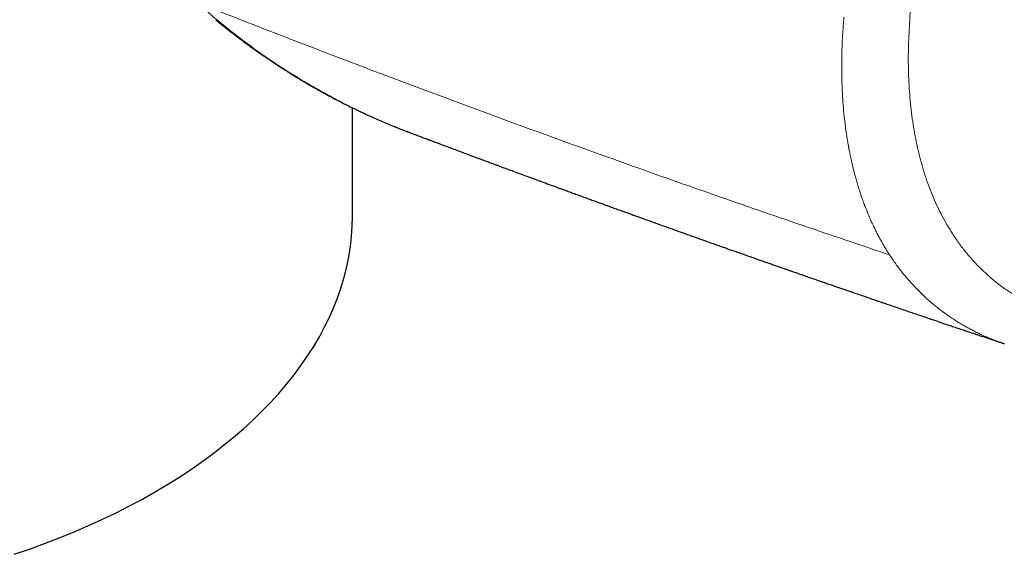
# Model space of a CAD drawing. Header units: millimetres. Extents: x 8 to 801, y 12 to 763.
# Tile 118 of 153: x 737 to 770, y 56 to 74. Entities that reach past the tile are written whole.
import ezdxf

# ---------------------------------------------------------------- set-up
doc = ezdxf.new("R2010")
doc.units = ezdxf.units.MM

msp = doc.modelspace()

# ---------------------------------------------------------------- linework, layer by layer
at = {"color": 7, "linetype": 'Continuous', "lineweight": 30}
for p, q in [((748.273, 67.243), (748.273, 70.92)), ((750.17, 70.099), (750.243, 70.072))]:
    msp.add_line(p, q, dxfattribs=at)
at = {"color": 7, "linetype": 'Continuous', "lineweight": 30, "flags": 128}
msp.add_lwpolyline([(736.773, 55.744), (737.291, 55.922), (737.8, 56.107), (738.3, 56.3), (738.792, 56.501), (739.275, 56.709), (739.747, 56.924), (740.21, 57.146), (740.663, 57.376), (741.105, 57.612), (741.537, 57.854), (741.957, 58.103), (742.365, 58.358), (742.762, 58.62), (743.147, 58.887), (743.52, 59.16), (743.88, 59.438), (744.228, 59.722), (744.563, 60.011), (744.884, 60.305), (745.192, 60.604), (745.486, 60.907), (745.766, 61.215), (746.033, 61.527), (746.285, 61.842), (746.522, 62.162), (746.745, 62.485), (746.954, 62.811), (747.147, 63.14), (747.326, 63.472), (747.489, 63.806), (747.638, 64.143), (747.77, 64.482), (747.888, 64.823), (747.99, 65.166), (748.076, 65.51), (748.147, 65.855), (748.202, 66.201), (748.242, 66.548), (748.265, 66.895), (748.273, 67.243)], dxfattribs=at)
at = {"color": 252, "linetype": 'Continuous', "lineweight": 0}
msp.add_arc((743.687, 73.995), 0.102, 232.0939, 265.7278, dxfattribs=at)
for points, knots in [([(787.619, 71.84), (787.739, 72.003), (787.98, 72.329), (788.331, 72.827), (788.673, 73.33), (789.006, 73.838), (789.327, 74.349), (789.638, 74.862), (789.938, 75.376), (790.23, 75.896), (790.514, 76.425), (790.79, 76.961), (791.06, 77.507), (791.32, 78.058), (791.57, 78.614), (791.809, 79.17), (792.036, 79.725), (792.251, 80.277), (792.454, 80.829), (792.647, 81.384), (792.829, 81.942), (793.001, 82.505), (793.162, 83.071), (793.312, 83.638), (793.448, 84.201), (793.572, 84.757), (793.683, 85.308), (793.782, 85.856), (793.87, 86.404), (793.946, 86.951), (794.011, 87.494), (794.063, 88.031), (794.103, 88.562), (794.131, 89.083), (794.147, 89.596), (794.151, 90.099), (794.143, 90.596), (794.124, 91.091), (794.092, 91.584), (794.049, 92.073), (793.993, 92.556), (793.926, 93.033), (793.847, 93.498), (793.758, 93.951), (793.659, 94.388), (793.55, 94.81), (793.43, 95.221), (793.298, 95.621), (793.156, 96.011), (793.002, 96.387), (792.838, 96.749), (792.665, 97.095), (792.484, 97.423), (792.294, 97.736), (792.096, 98.034), (791.888, 98.319), (791.67, 98.59), (791.444, 98.846), (791.21, 99.085), (790.969, 99.307), (790.722, 99.511), (790.469, 99.697), (790.21, 99.866), (789.944, 100.019), (789.696, 100.143), (789.468, 100.242), (789.261, 100.323), (789.051, 100.394), (788.836, 100.458), (788.618, 100.512), (788.402, 100.557), (788.226, 100.586), (788.09, 100.603), (787.988, 100.615), (787.881, 100.625), (787.768, 100.635), (787.658, 100.643), (787.555, 100.649), (787.48, 100.653), (787.426, 100.656), (787.388, 100.658), (787.35, 100.659), (787.311, 100.661), (787.275, 100.663), (787.242, 100.664), (787.214, 100.665), (787.187, 100.666), (787.16, 100.667), (787.135, 100.668), (787.11, 100.669), (787.084, 100.67), (787.059, 100.671), (787.033, 100.672), (786.987, 100.674), (786.922, 100.676), (786.844, 100.681), (786.786, 100.685), (786.748, 100.688), (786.718, 100.69), (786.683, 100.694), (786.64, 100.699), (786.598, 100.704), (786.539, 100.711), (786.464, 100.722), (786.374, 100.737), (786.286, 100.753), (786.201, 100.771), (786.059, 100.803), (785.858, 100.856), (785.602, 100.937), (785.342, 101.035), (785.078, 101.148), (784.811, 101.278), (784.548, 101.421), (784.293, 101.576), (784.083, 101.717), (783.915, 101.839), (783.787, 101.937), (783.664, 102.037), (783.546, 102.139), (783.43, 102.244), (783.324, 102.347), (783.224, 102.448), (783.131, 102.545), (783.038, 102.646), (782.944, 102.751), (782.853, 102.858), (782.768, 102.959), (782.689, 103.055), (782.611, 103.151), (782.528, 103.254), (782.445, 103.359), (782.36, 103.466), (782.298, 103.546), (782.254, 103.602), (782.231, 103.632), (782.208, 103.662), (782.185, 103.691), (782.168, 103.713), (782.151, 103.735), (782.133, 103.759), (782.107, 103.793), (782.074, 103.834), (782.036, 103.884), (781.992, 103.941), (781.942, 104.006), (781.885, 104.08), (781.827, 104.155), (781.772, 104.227), (781.723, 104.291), (781.676, 104.351), (781.558, 104.503), (781.361, 104.754), (781.083, 105.107), (780.799, 105.468), (780.515, 105.829), (780.229, 106.19), (779.943, 106.55), (779.58, 107.006), (779.141, 107.556), (778.625, 108.201), (778.106, 108.846), (777.585, 109.491), (777.062, 110.136), (776.536, 110.782), (775.889, 111.573), (775.118, 112.512), (774.219, 113.599), (773.312, 114.689), (772.396, 115.782), (771.471, 116.879), (770.539, 117.979), (769.627, 119.046), (768.739, 120.079), (767.877, 121.076), (767.014, 122.067), (766.151, 123.053), (765.286, 124.034), (764.339, 125.101), (763.308, 126.254), (762.19, 127.493), (761.191, 128.589), (760.315, 129.544), (759.691, 130.219), (759.302, 130.638), (759.146, 130.806), (759.096, 130.86), (759.043, 130.917), (758.993, 130.97), (758.947, 131.02), (758.904, 131.064), (758.859, 131.111), (758.814, 131.158), (758.76, 131.213), (758.701, 131.272), (758.634, 131.335), (758.569, 131.394), (758.507, 131.447), (758.447, 131.495), (758.369, 131.554), (758.271, 131.62), (758.15, 131.688), (758.028, 131.745), (757.901, 131.79), (757.767, 131.825), (757.614, 131.854), (757.443, 131.872), (757.253, 131.876), (757.056, 131.866), (756.852, 131.841), (756.654, 131.804), (756.468, 131.76), (756.3, 131.71), (756.135, 131.652), (755.974, 131.584), (755.814, 131.506), (755.65, 131.413), (755.481, 131.303), (755.304, 131.173), (755.164, 131.056), (755.058, 130.962), (754.987, 130.896), (754.916, 130.827), (754.844, 130.756), (754.771, 130.681), (754.683, 130.587), (754.575, 130.469), (754.445, 130.321), (754.326, 130.181), (754.224, 130.061), (754.144, 129.964), (754.065, 129.869), (753.977, 129.762), (753.883, 129.648), (753.786, 129.529), (753.689, 129.412), (753.591, 129.292), (753.491, 129.17), (753.339, 128.985), (753.14, 128.74), (752.896, 128.439), (752.656, 128.14), (752.303, 127.696), (751.835, 127.1), (751.262, 126.357), (750.885, 125.855), (750.697, 125.605)], [0, 0, 0, 0, 0.004876, 0.009718, 0.01453, 0.019317, 0.024082, 0.028747, 0.0334, 0.038047, 0.04269, 0.047423, 0.052162, 0.056912, 0.061677, 0.066459, 0.071142, 0.07581, 0.080467, 0.085116, 0.089836, 0.094579, 0.099351, 0.104156, 0.108965, 0.11367, 0.118381, 0.123103, 0.12784, 0.132636, 0.137418, 0.142191, 0.146957, 0.151722, 0.156404, 0.161092, 0.16579, 0.170502, 0.175341, 0.180197, 0.185075, 0.189979, 0.194927, 0.199775, 0.204582, 0.209352, 0.21409, 0.218904, 0.223714, 0.228525, 0.23334, 0.238144, 0.242842, 0.247539, 0.252238, 0.256943, 0.261707, 0.266446, 0.271164, 0.275866, 0.280556, 0.285155, 0.289751, 0.294348, 0.298951, 0.302304, 0.305664, 0.309032, 0.31241, 0.3158, 0.319202, 0.322336, 0.323774, 0.325286, 0.326871, 0.328531, 0.330264, 0.331722, 0.333033, 0.333562, 0.334104, 0.33466, 0.335228, 0.33581, 0.336232, 0.336642, 0.337052, 0.337421, 0.337789, 0.338158, 0.338526, 0.338894, 0.339262, 0.33963, 0.34092, 0.342067, 0.34307, 0.343425, 0.343758, 0.344372, 0.345007, 0.345642, 0.346277, 0.347637, 0.348998, 0.350332, 0.351614, 0.35291, 0.35686, 0.360947, 0.365028, 0.36943, 0.373913, 0.37841, 0.382841, 0.387212, 0.389627, 0.391984, 0.394283, 0.396524, 0.398708, 0.400988, 0.402828, 0.404706, 0.406621, 0.408573, 0.410564, 0.412397, 0.41397, 0.415653, 0.417445, 0.419347, 0.421111, 0.42296, 0.423459, 0.423963, 0.424473, 0.424989, 0.425453, 0.425632, 0.42608, 0.426658, 0.427365, 0.428202, 0.429169, 0.430266, 0.431492, 0.432948, 0.434078, 0.435152, 0.43617, 0.437132, 0.442899, 0.44905, 0.455202, 0.461356, 0.467511, 0.473668, 0.479826, 0.490825, 0.501829, 0.512837, 0.52385, 0.534867, 0.54589, 0.556917, 0.575436, 0.594025, 0.612685, 0.631416, 0.650217, 0.669088, 0.687952, 0.705145, 0.722245, 0.739251, 0.756164, 0.772985, 0.789715, 0.811021, 0.832238, 0.853366, 0.867263, 0.881124, 0.887941, 0.888706, 0.889713, 0.8907, 0.891615, 0.89246, 0.893233, 0.893935, 0.894888, 0.895668, 0.896847, 0.898034, 0.899151, 0.900198, 0.901175, 0.902083, 0.903981, 0.905799, 0.90754, 0.909276, 0.911076, 0.912945, 0.915275, 0.91764, 0.920044, 0.922494, 0.924996, 0.927064, 0.929025, 0.930883, 0.932754, 0.934576, 0.936355, 0.938382, 0.940422, 0.942494, 0.94333, 0.94418, 0.945043, 0.945921, 0.946812, 0.947719, 0.94921, 0.950856, 0.952656, 0.95379, 0.954782, 0.955761, 0.956859, 0.958189, 0.959418, 0.960648, 0.961946, 0.963245, 0.964523, 0.967843, 0.971012, 0.97403, 0.977243, 0.984877, 0.992461, 1, 1, 1, 1]), ([(765.811, 80.805), (765.871, 80.697), (765.992, 80.481), (766.165, 80.149), (766.327, 79.806), (766.473, 79.448), (766.605, 79.08), (766.723, 78.702), (766.829, 78.317), (766.924, 77.923), (767.008, 77.518), (767.082, 77.102), (767.144, 76.676), (767.194, 76.24), (767.232, 75.796), (767.253, 75.376), (767.261, 74.98), (767.256, 74.611), (767.242, 74.237), (767.221, 73.86), (767.207, 73.608), (767.2, 73.482)], [0, 0, 0, 0, 0.056254, 0.112459, 0.168616, 0.224754, 0.28089, 0.336013, 0.391108, 0.446168, 0.501197, 0.5572, 0.613176, 0.669118, 0.725026, 0.780902, 0.824765, 0.868591, 0.912404, 0.95621, 1, 1, 1, 1]), ([(766.537, 65.921), (765.545, 66.256), (763.56, 66.925), (760.596, 67.95), (757.644, 68.992), (754.703, 70.052), (751.773, 71.129), (748.855, 72.225), (745.947, 73.336), (744.019, 74.091), (743.055, 74.469)], [0, 0, 0, 0, 0.125, 0.25, 0.375, 0.5, 0.625, 0.75, 0.875, 1, 1, 1, 1]), ([(743.055, 74.469), (743.055, 74.469), (743.056, 74.467), (743.063, 74.461), (743.09, 74.432), (743.134, 74.388), (743.19, 74.332), (743.242, 74.282), (743.295, 74.231), (743.383, 74.15), (743.509, 74.037), (743.623, 73.942), (743.68, 73.894)], [0, 0, 0, 0, 0.000995, 0.009407, 0.033372, 0.150062, 0.237609, 0.325155, 0.412651, 0.500132, 0.7501, 1, 1, 1, 1]), ([(764.984, 74.002), (764.983, 73.987), (764.98, 73.955), (764.978, 73.924), (764.977, 73.909)], [0, 0, 0, 0, 0.4999871, 1, 1, 1, 1]), ([(743.68, 73.894), (743.941, 73.684), (744.451, 73.274), (745.221, 72.718), (745.872, 72.282), (746.404, 71.95), (746.821, 71.701), (747.258, 71.453), (747.876, 71.119), (748.678, 70.722), (749.408, 70.402), (749.895, 70.206), (750.069, 70.137), (750.161, 70.103), (750.17, 70.099)], [0, 0, 0, 0, 0.1316, 0.256511, 0.374741, 0.441289, 0.50552, 0.567436, 0.641152, 0.785542, 0.924927, 0.960608, 0.995946, 1, 1, 1, 1]), ([(764.977, 73.909), (764.964, 73.739), (764.938, 73.399), (764.919, 72.983), (764.912, 72.727), (764.911, 72.628), (764.91, 72.6), (764.91, 72.573), (764.909, 72.546), (764.909, 72.519), (764.909, 72.495), (764.909, 72.465), (764.908, 72.425), (764.908, 72.37), (764.908, 72.301), (764.908, 72.219), (764.909, 72.121), (764.911, 72.011), (764.913, 71.89), (764.917, 71.756), (764.921, 71.644), (764.925, 71.557), (764.928, 71.498), (764.931, 71.437), (764.934, 71.375), (764.938, 71.315), (764.941, 71.266), (764.946, 71.178), (764.962, 70.954), (764.996, 70.591), (765.049, 70.163), (765.1, 69.832), (765.134, 69.643), (765.146, 69.575), (765.149, 69.557), (765.153, 69.538), (765.156, 69.52), (765.16, 69.501), (765.163, 69.482), (765.17, 69.447), (765.181, 69.392), (765.197, 69.312), (765.217, 69.221), (765.239, 69.118), (765.265, 69.004), (765.295, 68.879), (765.329, 68.745), (765.367, 68.601), (765.41, 68.448), (765.458, 68.287), (765.509, 68.123), (765.563, 67.959), (765.603, 67.842), (765.631, 67.766), (765.643, 67.733), (765.655, 67.699), (765.667, 67.666), (765.68, 67.632), (765.693, 67.598), (765.706, 67.564), (765.751, 67.449), (765.828, 67.258), (765.943, 66.999), (766.059, 66.756), (766.177, 66.527), (766.297, 66.313), (766.416, 66.112), (766.497, 65.984), (766.537, 65.922)], [0, 0, 0, 0, 0.053285, 0.106604, 0.132895, 0.135847, 0.138799, 0.141751, 0.144703, 0.147655, 0.150607, 0.152428, 0.157403, 0.163437, 0.170532, 0.179882, 0.190603, 0.202694, 0.216156, 0.230992, 0.247201, 0.253671, 0.260337, 0.267198, 0.274255, 0.281508, 0.287371, 0.29108, 0.311488, 0.364221, 0.416993, 0.463465, 0.483923, 0.486219, 0.488516, 0.490813, 0.49311, 0.495407, 0.497704, 0.500001, 0.508438, 0.518368, 0.529792, 0.542712, 0.557127, 0.573038, 0.590448, 0.608964, 0.628921, 0.650321, 0.673165, 0.694463, 0.716883, 0.721419, 0.725998, 0.730621, 0.735286, 0.739996, 0.744748, 0.749544, 0.754383, 0.793431, 0.831163, 0.867575, 0.902667, 0.936437, 0.968882, 1, 1, 1, 1]), ([(767.2, 73.482), (767.193, 73.329), (767.179, 73.022), (767.172, 72.57), (767.178, 72.126), (767.196, 71.691), (767.227, 71.266), (767.269, 70.853), (767.322, 70.45), (767.387, 70.056), (767.463, 69.669), (767.552, 69.289), (767.653, 68.917), (767.766, 68.556), (767.89, 68.205), (768.026, 67.868), (768.171, 67.544), (768.327, 67.233), (768.493, 66.933), (768.612, 66.742), (768.672, 66.647)], [0, 0, 0, 0, 0.05636, 0.112674, 0.168957, 0.225207, 0.28142, 0.33659, 0.391719, 0.446804, 0.501845, 0.557838, 0.613782, 0.669676, 0.725519, 0.781312, 0.836059, 0.890757, 0.945404, 1, 1, 1, 1]), ([(768.672, 66.647), (768.744, 66.539), (768.888, 66.323), (769.121, 66.021), (769.367, 65.733), (769.625, 65.463), (769.896, 65.21), (770.179, 64.973), (770.464, 64.759), (770.751, 64.567), (771.037, 64.395), (771.332, 64.237), (771.635, 64.093), (771.945, 63.964), (772.271, 63.846), (772.615, 63.741), (772.976, 63.651), (773.345, 63.578), (773.72, 63.523), (774.102, 63.486), (774.49, 63.466), (774.873, 63.465), (775.249, 63.48), (775.619, 63.509), (775.993, 63.554), (776.371, 63.614), (776.752, 63.69), (777.132, 63.78), (777.512, 63.885), (777.891, 64.003), (778.273, 64.136), (778.656, 64.283), (779.04, 64.446), (779.426, 64.623), (779.813, 64.814), (780.201, 65.021), (780.589, 65.242), (780.977, 65.478), (781.365, 65.727), (781.752, 65.99), (782.138, 66.267), (782.524, 66.557), (782.908, 66.859), (783.289, 67.175), (783.669, 67.502), (784.047, 67.842), (784.421, 68.194), (784.792, 68.557), (785.161, 68.932), (785.525, 69.317), (785.885, 69.714), (786.241, 70.12), (786.593, 70.536), (786.94, 70.962), (787.283, 71.396), (787.507, 71.692), (787.619, 71.84)], [0, 0, 0, 0, 0.020294, 0.040565, 0.060815, 0.081047, 0.101263, 0.121465, 0.141652, 0.160143, 0.178621, 0.197087, 0.215541, 0.233982, 0.252411, 0.272501, 0.292575, 0.312633, 0.332677, 0.352705, 0.372719, 0.392719, 0.411041, 0.429352, 0.447653, 0.465945, 0.48423, 0.502509, 0.520308, 0.538105, 0.555897, 0.573685, 0.591467, 0.609243, 0.627015, 0.644783, 0.662548, 0.680312, 0.698074, 0.715835, 0.733595, 0.751355, 0.769113, 0.786869, 0.804625, 0.822379, 0.840132, 0.857885, 0.875638, 0.893392, 0.911149, 0.92891, 0.946676, 0.964447, 0.982222, 1, 1, 1, 1]), ([(766.537, 65.922), (766.607, 65.818), (766.748, 65.609), (766.973, 65.314), (767.21, 65.032), (767.449, 64.774), (767.687, 64.539), (767.914, 64.334), (768.098, 64.181), (768.217, 64.087), (768.265, 64.05), (768.283, 64.036), (768.289, 64.032), (768.295, 64.027), (768.3, 64.023), (768.306, 64.019), (768.31, 64.016), (768.315, 64.012), (768.322, 64.006), (768.334, 63.998), (768.35, 63.986), (768.373, 63.969), (768.405, 63.946), (768.446, 63.916), (768.497, 63.879), (768.561, 63.835), (768.635, 63.784), (768.719, 63.729), (768.811, 63.669), (768.911, 63.607), (769.019, 63.543), (769.136, 63.476), (769.264, 63.406), (769.402, 63.334), (769.544, 63.263), (769.689, 63.195), (769.838, 63.129), (769.976, 63.071), (770.103, 63.021), (770.211, 62.981), (770.288, 62.953), (770.332, 62.938), (770.345, 62.933), (770.359, 62.928), (770.373, 62.923), (770.387, 62.919), (770.409, 62.911), (770.426, 62.906), (770.438, 62.902)], [0, 0, 0, 0, 0.071969, 0.143992, 0.216071, 0.288207, 0.351739, 0.415318, 0.471308, 0.495956, 0.506803, 0.508223, 0.509644, 0.511065, 0.512485, 0.513906, 0.515327, 0.515641, 0.517941, 0.520603, 0.52417, 0.530331, 0.5381, 0.547477, 0.560852, 0.576544, 0.594555, 0.614885, 0.637537, 0.660775, 0.686038, 0.713329, 0.742648, 0.773998, 0.80738, 0.83844, 0.871077, 0.905292, 0.92874, 0.952876, 0.974686, 0.977582, 0.980486, 0.9834, 0.986323, 0.989256, 0.992197, 1, 1, 1, 1])]:
    msp.add_open_spline(points, degree=3, knots=knots, dxfattribs=at)
at = {"color": 7, "linetype": 'Continuous', "lineweight": 30}
for points, knots in [([(743.625, 73.915), (743.705, 73.85), (743.862, 73.722), (744.092, 73.54), (744.309, 73.372), (744.515, 73.217), (744.706, 73.076), (744.883, 72.947), (745.046, 72.831), (745.197, 72.726), (745.331, 72.634), (745.448, 72.554), (745.551, 72.485), (745.642, 72.424), (745.721, 72.372), (745.787, 72.329), (745.84, 72.295), (745.88, 72.268), (745.914, 72.247), (745.94, 72.23), (745.96, 72.217), (745.976, 72.207), (745.993, 72.196), (746.016, 72.182), (746.043, 72.165), (746.079, 72.142), (746.126, 72.112), (746.184, 72.076), (746.248, 72.036), (746.336, 71.982), (746.452, 71.911), (746.598, 71.824), (746.758, 71.729), (746.934, 71.628), (747.124, 71.52), (747.331, 71.406), (747.552, 71.286), (747.789, 71.162), (748.021, 71.043), (748.244, 70.933), (748.449, 70.834), (748.647, 70.741), (748.836, 70.654), (749.032, 70.566), (749.232, 70.479), (749.435, 70.392), (749.623, 70.314), (749.796, 70.244), (749.953, 70.182), (750.076, 70.134), (750.147, 70.107), (750.17, 70.098)], [0, 0, 0, 0, 0.04044, 0.078541, 0.11432, 0.147788, 0.178959, 0.207346, 0.233533, 0.257528, 0.279334, 0.297264, 0.313392, 0.327722, 0.340253, 0.35099, 0.358565, 0.364895, 0.36998, 0.374467, 0.377133, 0.379149, 0.381886, 0.385347, 0.389531, 0.394438, 0.402366, 0.411551, 0.421453, 0.431998, 0.452429, 0.47491, 0.499442, 0.526025, 0.555065, 0.586214, 0.619476, 0.654855, 0.692356, 0.72327, 0.753694, 0.782711, 0.810322, 0.836527, 0.867908, 0.896997, 0.923791, 0.948286, 0.97048, 0.990368, 1, 1, 1, 1]), ([(750.243, 70.071), (750.244, 70.071), (750.283, 70.056), (750.356, 70.029), (750.459, 69.99), (750.545, 69.958), (750.621, 69.929), (750.694, 69.901), (750.777, 69.87), (750.87, 69.835), (750.973, 69.797), (751.107, 69.746), (751.272, 69.684), (751.466, 69.612), (751.665, 69.537), (751.87, 69.461), (752.055, 69.391), (752.217, 69.331), (752.35, 69.281), (752.474, 69.235), (752.587, 69.193), (752.69, 69.155), (752.779, 69.122), (752.858, 69.092), (752.934, 69.064), (753.015, 69.034), (753.104, 69.001), (753.202, 68.965), (753.307, 68.926), (753.452, 68.872), (753.634, 68.805), (753.846, 68.726), (754.052, 68.651), (754.25, 68.578), (754.439, 68.508), (754.618, 68.442), (754.781, 68.382), (754.914, 68.334), (755.02, 68.295), (755.106, 68.263), (755.198, 68.23), (755.299, 68.192), (755.412, 68.151), (755.544, 68.103), (755.694, 68.048), (755.858, 67.988), (756.021, 67.929), (756.181, 67.871), (756.337, 67.814), (756.489, 67.759), (756.636, 67.705), (756.778, 67.654), (756.905, 67.608), (757.017, 67.567), (757.114, 67.532), (757.205, 67.499), (757.291, 67.468), (757.378, 67.437), (757.477, 67.401), (757.591, 67.36), (757.721, 67.313), (757.86, 67.263), (758.072, 67.186), (758.356, 67.084), (758.71, 66.957), (759.05, 66.835), (759.369, 66.721), (759.667, 66.615), (759.957, 66.512), (760.204, 66.424), (760.409, 66.351), (760.573, 66.293), (760.731, 66.237), (760.882, 66.184), (761.026, 66.133), (761.17, 66.082), (761.32, 66.029), (761.485, 65.971), (761.659, 65.91), (761.836, 65.847), (762.007, 65.787), (762.168, 65.731), (762.322, 65.677), (762.47, 65.625), (762.612, 65.575), (762.748, 65.528), (762.876, 65.483), (762.996, 65.441), (763.107, 65.402), (763.215, 65.365), (763.323, 65.327), (763.433, 65.288), (763.545, 65.25), (763.66, 65.209), (763.785, 65.166), (763.923, 65.118), (764.067, 65.068), (764.213, 65.017), (764.36, 64.967), (764.51, 64.915), (764.658, 64.863), (764.802, 64.814), (764.965, 64.758), (765.147, 64.695), (765.348, 64.626), (765.522, 64.566), (765.673, 64.514), (765.798, 64.471), (765.919, 64.43), (766.032, 64.391), (766.141, 64.353), (766.25, 64.316), (766.379, 64.272), (766.535, 64.219), (766.72, 64.156), (766.915, 64.089), (767.108, 64.023), (767.293, 63.961), (767.47, 63.9), (767.645, 63.841), (767.816, 63.783), (767.98, 63.727), (768.133, 63.676), (768.274, 63.628), (768.414, 63.581), (768.562, 63.531), (768.727, 63.475), (768.904, 63.416), (769.06, 63.363), (769.192, 63.319), (769.298, 63.283), (769.406, 63.247), (769.514, 63.211), (769.618, 63.176), (769.708, 63.146), (769.785, 63.12), (769.85, 63.098), (769.911, 63.078), (769.975, 63.056), (770.046, 63.033), (770.128, 63.005), (770.219, 62.975), (770.321, 62.941), (770.395, 62.916), (770.436, 62.903), (770.438, 62.902)], [0, 0, 0, 0, 0.000072, 0.005866, 0.011028, 0.01556, 0.018798, 0.022437, 0.02658, 0.031227, 0.036378, 0.042034, 0.05142, 0.061123, 0.071102, 0.081357, 0.09189, 0.098919, 0.105621, 0.111805, 0.117471, 0.122619, 0.127249, 0.130813, 0.134481, 0.138547, 0.143009, 0.147867, 0.153123, 0.158774, 0.169648, 0.180273, 0.190616, 0.2004, 0.209918, 0.218921, 0.227087, 0.234413, 0.238756, 0.242856, 0.247382, 0.252442, 0.258036, 0.264164, 0.272216, 0.280475, 0.288583, 0.296539, 0.304344, 0.311862, 0.319235, 0.326352, 0.332969, 0.338186, 0.343037, 0.347523, 0.35165, 0.355877, 0.360487, 0.366412, 0.372868, 0.379854, 0.387088, 0.404481, 0.422111, 0.439854, 0.454927, 0.469692, 0.48412, 0.497988, 0.506395, 0.514552, 0.522358, 0.529787, 0.537029, 0.543724, 0.551148, 0.559298, 0.568147, 0.577002, 0.585577, 0.593406, 0.600986, 0.608318, 0.615379, 0.62199, 0.628464, 0.634386, 0.639755, 0.644917, 0.650267, 0.655806, 0.661202, 0.666773, 0.672876, 0.679694, 0.687228, 0.694053, 0.701375, 0.708924, 0.716235, 0.723299, 0.730118, 0.740359, 0.750221, 0.759751, 0.766172, 0.77239, 0.7783, 0.783896, 0.789179, 0.794346, 0.799909, 0.80825, 0.81739, 0.8272, 0.837035, 0.845765, 0.854448, 0.863081, 0.871625, 0.879687, 0.887173, 0.894083, 0.900452, 0.907859, 0.915924, 0.924637, 0.933881, 0.93892, 0.944094, 0.949402, 0.954836, 0.959974, 0.964593, 0.968141, 0.971307, 0.974115, 0.97714, 0.980634, 0.984597, 0.98918, 0.994066, 0.999607, 1, 1, 1, 1])]:
    msp.add_open_spline(points, degree=3, knots=knots, dxfattribs=at)

doc.saveas('drawing.dxf')
